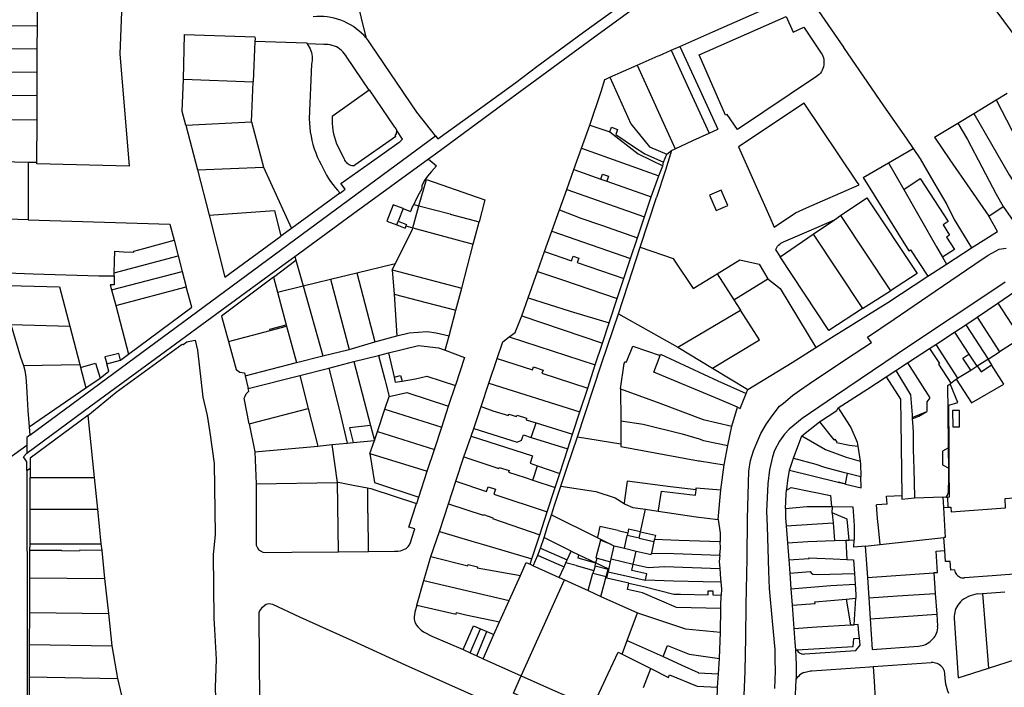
# Model space of a CAD drawing. Header units: inches. Extents: x 210911 to 224988, y 571697 to 586201.
# Tile 111 of 256: x 221712 to 222107, y 575277 to 575545. Entities that reach past the tile are written whole.
import ezdxf

# ---------------------------------------------------------------- set-up
doc = ezdxf.new("R2010")
doc.units = ezdxf.units.IN
doc.header["$MEASUREMENT"] = 0

msp = doc.modelspace()

# ---------------------------------------------------------------- linework, layer by layer
for points in [[(221719.154, 575605.796), (221742.93, 575605.52), (221754.84, 575604.52), (221753.73, 575574.96), (221753.72, 575575.26), (221752.05, 575531.24), (221755.75, 575486.06), (221718.67, 575487.047), (221718.673, 575487.701)], [(222134.21, 575599.13), (222134.179, 575599.097), (222107.151, 575570.699), (222094.545, 575561.182), (222121.848, 575524.215), (222122.011, 575523.995)], [(221875.876, 575489.027), (221878.742, 575491.118), (221909.434, 575513.655), (221942.072, 575537.657), (221971.956, 575559.582), (221997.592, 575578.432), (222012.491, 575586.506), (222013.23, 575586.018), (222013.824, 575585.801), (222015.072, 575585.949), (222016.122, 575586.428), (222017.226, 575587.042), (222017.974, 575587.836), (222018.436, 575588.646), (222018.812, 575589.335), (222019.059, 575590.58), (222028.912, 575596.875)], [(221879.668, 575497.073), (221897.376, 575509.79), (221910.927, 575519.747), (221919.395, 575526.139), (221938.219, 575539.896), (221955.832, 575552.623), (221971.971, 575564.602), (221992.425, 575579.846)], [(221841.441, 575576.235), (221850.768, 575537.874), (221850.708, 575537.812)], [(221718.896, 575542.441), (221718.935, 575551.846)], [(221976.871, 575534.171), (221990.067, 575540.006), (222017.843, 575552.194), (222023.172, 575554.332), (222025.343, 575554.384), (222027.461, 575553.721), (222028.93, 575552.888), (222030.287, 575551.673), (222042.537, 575533.851), (222042.591, 575533.791), (222058.617, 575510.403), (222067.687, 575497.299), (222070.529, 575493.146)], [(221845.751, 575542.138), (221844.554, 575542.88), (221843.317, 575543.554), (221842.044, 575544.156), (221840.739, 575544.686), (221839.406, 575545.141), (221838.049, 575545.519), (221836.673, 575545.821), (221835.282, 575546.044), (221833.881, 575546.188), (221832.474, 575546.252), (221831.065, 575546.237), (221829.66, 575546.142)], [(221984.552, 575530.886), (222019.563, 575546.263), (222022.337, 575539.985), (222026.632, 575541.892)], [(221689.174, 575542.733), (221718.896, 575542.441)], [(221718.859, 575533.274), (221718.896, 575542.441)], [(221850.708, 575537.812), (221850.063, 575538.529), (221849.064, 575539.521), (221848.009, 575540.456), (221846.904, 575541.329), (221845.751, 575542.138)], [(222026.632, 575541.892), (222033.572, 575531.521)], [(221777.523, 575521.062), (221777.988, 575539.014), (221806.194, 575538.052), (221806.29, 575537.256), (221806.25, 575536.32)], [(221806.25, 575536.32), (221805.557, 575519.975)], [(221806.25, 575536.32), (221826.883, 575535.585)], [(221826.883, 575535.585), (221827.19, 575535.226)], [(221827.19, 575535.226), (221827.661, 575534.59), (221828.076, 575533.916), (221828.431, 575533.208), (221828.723, 575532.473), (221828.95, 575531.715), (221829.111, 575530.94), (221829.204, 575530.154), (221829.229, 575529.363), (221829.185, 575528.572), (221829.073, 575527.789), (221828.894, 575527.018)], [(221833.886, 575534.987), (221827.19, 575535.226)], [(221852.704, 575535.236), (221851.886, 575536.383), (221851.005, 575537.482), (221850.708, 575537.812)], [(221878.752, 575498.237), (221871.226, 575507.801), (221852.704, 575535.236)], [(221689.151, 575533.387), (221718.859, 575533.274)], [(221718.82, 575523.808), (221718.859, 575533.274)], [(221839.709, 575533.594), (221838.936, 575533.984), (221838.135, 575534.312), (221837.311, 575534.578), (221836.469, 575534.779), (221835.615, 575534.915), (221834.752, 575534.985), (221833.886, 575534.987)], [(221843.148, 575529.909), (221842.681, 575530.614), (221842.169, 575531.287), (221841.613, 575531.924), (221841.016, 575532.522), (221840.38, 575533.08), (221839.709, 575533.594)], [(221959.718, 575526.656), (221968.076, 575530.371), (221968.622, 575530.525), (221973.391, 575532.633)], [(221973.391, 575532.633), (221976.871, 575534.171)], [(221973.391, 575532.633), (221980.329, 575517.444), (221988.572, 575499.369)], [(221976.871, 575534.171), (221985.482, 575515.355), (221992.036, 575500.95)], [(222033.572, 575531.521), (222033.936, 575530.908), (222034.235, 575530.261), (222034.464, 575529.586), (222034.622, 575528.89), (222034.706, 575528.183), (222034.716, 575527.47), (222034.652, 575526.76), (222034.513, 575526.06), (222034.303, 575525.379), (222034.022, 575524.724), (222033.675, 575524.101), (222033.265, 575523.518), (222032.796, 575522.981), (222032.273, 575522.496), (222031.703, 575522.068)], [(221852.116, 575516.679), (221843.148, 575529.909)], [(221999.951, 575500.777), (221995.825, 575506.872), (221995.239, 575506.614), (221984.552, 575530.886)], [(221688.991, 575523.965), (221718.82, 575523.808)], [(221718.782, 575514.463), (221718.82, 575523.808)], [(221828.894, 575527.018), (221828.053, 575505.125)], [(221948.759, 575521.792), (221959.718, 575526.656)], [(221959.718, 575526.656), (221974.943, 575493.122)], [(221778.551, 575502.631), (221777.038, 575508.124), (221777.523, 575521.062)], [(221777.523, 575521.062), (221805.557, 575519.975)], [(221804.876, 575503.932), (221805.557, 575519.975)], [(221940.744, 575502.574), (221945.203, 575516.121), (221946.762, 575520.925), (221947.068, 575521.055), (221948.759, 575521.792)], [(221948.759, 575521.792), (221957.158, 575503.13), (221964.709, 575493.901), (221971.582, 575490.989)], [(222031.703, 575522.068), (221999.951, 575500.777)], [(221852.116, 575516.679), (221837.217, 575506.067)], [(221862.364, 575501.828), (221852.222, 575516.755), (221852.116, 575516.679)], [(222103.796, 575512.774), (222108.239, 575515.465)], [(221688.842, 575514.716), (221701.516, 575514.618), (221704.428, 575514.581), (221718.782, 575514.463)], [(221718.743, 575504.76), (221718.782, 575514.463)], [(222094.89, 575507.317), (222103.796, 575512.774)], [(222103.796, 575512.774), (222114.343, 575492.581), (222113.778, 575492.276), (222117.764, 575485.389), (222116.857, 575484.828), (222124.534, 575473.275)], [(222047.798, 575480.103), (222026.787, 575511.419), (222000.458, 575493.899)], [(221690.264, 575501.408), (221704.685, 575504.914), (221718.743, 575504.76)], [(221718.673, 575487.701), (221718.743, 575504.76)], [(221778.551, 575502.631), (221804.876, 575503.932)], [(221804.876, 575503.932), (221809.71, 575485.697)], [(221828.053, 575505.125), (221828.116, 575503.383), (221828.254, 575501.646), (221828.466, 575499.916), (221828.752, 575498.197), (221829.111, 575496.491), (221829.543, 575494.803), (221830.048, 575493.135), (221830.623, 575491.489), (221831.268, 575489.87), (221831.983, 575488.281), (221832.764, 575486.723), (221833.612, 575485.2)], [(221837.217, 575506.067), (221837.198, 575504.67), (221837.251, 575503.274), (221837.375, 575501.883), (221837.57, 575500.5), (221837.835, 575499.128), (221838.17, 575497.772), (221838.573, 575496.435), (221839.045, 575495.12)], [(222088.421, 575503.361), (222094.89, 575507.317)], [(222094.89, 575507.317), (222109.062, 575482.693), (222117.955, 575468.979)], [(221690.264, 575501.408), (221693.623, 575488.258), (221715.196, 575487.771)], [(221778.551, 575502.631), (221783.152, 575484.628)], [(221863.149, 575500.392), (221863.046, 575500.796), (221862.878, 575501.176), (221862.648, 575501.524), (221862.364, 575501.828)], [(221862.56, 575498.349), (221862.821, 575498.702), (221863.015, 575499.096), (221863.136, 575499.518), (221863.182, 575499.954), (221863.149, 575500.392)], [(221865.45, 575497.021), (221863.149, 575500.392)], [(221937.399, 575493.384), (221940.744, 575502.574)], [(221940.744, 575502.574), (221948.768, 575499.947)], [(221948.768, 575499.947), (221949.395, 575501.727), (221951.874, 575500.849), (221951.168, 575498.861), (221958.616, 575493.792), (221962.797, 575491.039), (221970.288, 575487.791)], [(221948.768, 575499.947), (221960.071, 575491.006), (221969.974, 575486.253)], [(221988.572, 575499.369), (221992.036, 575500.95)], [(222079.03, 575497.765), (222088.421, 575503.361)], [(222088.421, 575503.361), (222092.377, 575496.846), (222103.828, 575474.9), (222106.64, 575469.946)], [(221715.898, 575378.083), (221825.237, 575458.877), (221878.752, 575498.237)], [(221840.418, 575475.318), (221842.417, 575476.819), (221840.664, 575479.193), (221852.153, 575487.255), (221864.15, 575495.734)], [(221862.56, 575498.349), (221862.811, 575497.993), (221846.367, 575486.472)], [(221864.15, 575495.734), (221864.522, 575496.005), (221864.865, 575496.312), (221865.175, 575496.652), (221865.45, 575497.021)], [(221878.752, 575498.237), (221879.668, 575497.073)], [(221974.943, 575493.122), (221981.998, 575496.375), (221988.572, 575499.369)], [(222079.03, 575497.765), (222085.292, 575488.648), (222093.388, 575476.862), (222100.858, 575465.987)], [(221839.045, 575495.12), (221842.041, 575489.064)], [(221934.306, 575484.74), (221937.399, 575493.384)], [(221937.399, 575493.384), (221953.753, 575487.505), (221968.434, 575482.191)], [(221973.536, 575492.462), (221971.1, 575484.562), (221967.492, 575473.545), (221967.502, 575473.522)], [(221971.582, 575490.989), (221973.536, 575492.462)], [(221973.536, 575492.462), (221974.943, 575493.122)], [(222000.458, 575493.899), (222000.439, 575493.886), (222012.934, 575465.625)], [(222060.629, 575487.523), (222070.529, 575493.146)], [(222070.529, 575493.146), (222073.336, 575489.045), (222078.798, 575479.615), (222084.016, 575470.667), (222086.994, 575464.689), (222090.947, 575458.142), (222093.957, 575453.318)], [(221715.196, 575487.771), (221715.215, 575464.632)], [(221715.196, 575487.771), (221718.673, 575487.701)], [(221822.276, 575449.89), (221845.474, 575466.844), (221875.876, 575489.027)], [(221842.041, 575489.064), (221842.229, 575488.568), (221842.486, 575488.104), (221842.806, 575487.681), (221843.182, 575487.307), (221843.607, 575486.99), (221844.073, 575486.736), (221844.57, 575486.551), (221845.088, 575486.438), (221845.617, 575486.399)], [(221875.876, 575489.027), (221875.975, 575488.942), (221877.368, 575487.762), (221879.132, 575486.276), (221877.176, 575483.935), (221875.579, 575482.08), (221874.215, 575480.182), (221873.264, 575478.212)], [(221969.974, 575486.253), (221970.288, 575487.791)], [(221970.288, 575487.791), (221971.582, 575490.989)], [(221783.152, 575484.628), (221809.71, 575485.697)], [(221783.152, 575484.628), (221787.796, 575466.443)], [(221809.71, 575485.697), (221820.86, 575461.151)], [(221833.612, 575485.2), (221834.271, 575483.844), (221834.987, 575482.518), (221835.76, 575481.224), (221836.588, 575479.965), (221837.469, 575478.742), (221838.403, 575477.559), (221839.386, 575476.417), (221840.418, 575475.318)], [(221845.617, 575486.399), (221846.07, 575486.425)], [(221846.367, 575486.472), (221846.146, 575486.317), (221846.07, 575486.425)], [(221931.477, 575476.77), (221934.306, 575484.74)], [(221934.306, 575484.74), (221945.109, 575480.947)], [(221968.434, 575482.191), (221969.974, 575486.253)], [(222050.422, 575481.624), (222060.629, 575487.523)], [(222060.629, 575487.523), (222066.767, 575476.754)], [(221872.1, 575470.193), (221875.076, 575480.762), (221898.561, 575472.633), (221896.206, 575463.767)], [(221945.109, 575480.947), (221945.825, 575482.883), (221948.246, 575482.05), (221947.558, 575480.088)], [(221945.109, 575480.947), (221947.558, 575480.088)], [(221947.558, 575480.088), (221965.272, 575473.863)], [(221965.272, 575473.863), (221968.434, 575482.191)], [(222034.133, 575472.179), (222048.798, 575478.614), (222047.798, 575480.103)], [(222050.422, 575481.624), (222068.766, 575452.128), (222069.428, 575452.523), (222076.377, 575441.925)], [(222066.767, 575476.754), (222073.363, 575481.109), (222084.528, 575463.84), (222082.514, 575462.534), (222085.171, 575458.44), (222083.867, 575457.594), (222087.076, 575452.648), (222082.29, 575449.528)], [(221873.264, 575478.212), (221873.195, 575476.987), (221872.155, 575475.095), (221871.034, 575472.864), (221869.985, 575470.735)], [(221928.461, 575468.543), (221931.477, 575476.77)], [(221931.477, 575476.77), (221962.604, 575465.822)], [(221993.43, 575476.419), (221988.788, 575474.447), (221991.422, 575468.286), (221996.057, 575470.295), (221995.663, 575471.213), (221993.824, 575475.5), (221993.43, 575476.419)], [(222066.767, 575476.754), (222079.92, 575453.703), (222082.29, 575449.528)], [(221840.304, 575475.236), (221820.86, 575461.151)], [(221840.418, 575475.318), (221840.304, 575475.236)], [(221960.923, 575453.544), (221967.502, 575473.522)], [(221962.604, 575465.822), (221965.272, 575473.863)], [(222027.759, 575469.382), (222034.133, 575472.179)], [(222041.332, 575466.275), (222051.855, 575473.436), (222072.126, 575443.021), (222061.431, 575436.096)], [(221787.796, 575466.443), (221814.114, 575468.32), (221816.578, 575458.013)], [(221865.697, 575469.118), (221861.759, 575470.603), (221859.244, 575463.977), (221863.168, 575462.508)], [(221865.697, 575469.118), (221863.751, 575463.988)], [(221865.697, 575469.118), (221868.737, 575467.972)], [(221869.985, 575470.735), (221869.937, 575470.638), (221869.412, 575469.599), (221868.737, 575467.972)], [(221869.612, 575461.372), (221872.1, 575470.193)], [(221869.985, 575470.735), (221872.1, 575470.193)], [(221872.1, 575470.193), (221884.626, 575466.981), (221884.582, 575466.819), (221896.206, 575463.767)], [(221925.422, 575460.035), (221928.461, 575468.543)], [(221928.461, 575468.543), (221937.064, 575465.25), (221945.364, 575462.392), (221959.792, 575457.371)], [(222012.934, 575465.625), (222014.698, 575461.636), (222023.3, 575467.426), (222027.759, 575469.382)], [(222100.858, 575465.987), (222106.64, 575469.946)], [(222106.64, 575469.946), (222110.703, 575464.2), (222117.955, 575468.979)], [(221715.215, 575464.632), (221702.722, 575465.024), (221693.264, 575461.155), (221699.069, 575445.981)], [(221715.215, 575464.632), (221772.051, 575462.825), (221773.743, 575456.425)], [(221787.796, 575466.443), (221794.115, 575441.573), (221816.578, 575458.013)], [(221863.187, 575462.501), (221863.751, 575463.988)], [(221863.751, 575463.988), (221867.045, 575462.742)], [(221959.792, 575457.371), (221962.604, 575465.822)], [(222018.508, 575455.73), (222027.873, 575459.799), (222038.876, 575464.613)], [(222030.332, 575458.831), (222038.876, 575464.613)], [(222038.876, 575464.613), (222041.332, 575466.275)], [(222041.332, 575466.275), (222061.431, 575436.096)], [(222093.957, 575453.318), (222104.429, 575459.918), (222100.858, 575465.987)], [(221820.86, 575461.151), (221816.578, 575458.013)], [(221862.681, 575447.087), (221869.472, 575460.872), (221869.612, 575461.372)], [(221863.168, 575462.508), (221863.187, 575462.501)], [(221863.187, 575462.501), (221866.519, 575461.253)], [(221866.827, 575462.126), (221866.519, 575461.253)], [(221867.045, 575462.742), (221866.827, 575462.126)], [(221866.827, 575462.126), (221869.612, 575461.372)], [(221869.612, 575461.372), (221893.887, 575454.794)], [(221893.887, 575454.794), (221896.206, 575463.767)], [(221922.539, 575451.791), (221925.422, 575460.035)], [(221925.422, 575460.035), (221957.043, 575449.109)], [(221749.766, 575443.229), (221749.809, 575447.905), (221750.017, 575451.969), (221753.403, 575451.724), (221757.603, 575451.528), (221757.615, 575451.958), (221761.628, 575453.026), (221773.743, 575456.425)], [(221773.743, 575456.425), (221775.417, 575450.094)], [(221957.043, 575449.109), (221959.792, 575457.371)], [(222017.083, 575449.716), (222030.332, 575458.831)], [(222030.332, 575458.831), (222050.198, 575428.935)], [(221889.261, 575437.157), (221893.887, 575454.794)], [(221952.191, 575426.886), (221956.087, 575438.677), (221960.923, 575453.544)], [(221960.923, 575453.544), (221974.187, 575448.979), (221974.588, 575448.438), (221982.221, 575436.985), (221991.823, 575442.89)], [(222002.719, 575273.61), (222003.091, 575283.325), (222003.328, 575296.908), (222003.421, 575309.941), (222003.842, 575328.389), (222004.044, 575344.603), (222004.502, 575363.597), (222005.223, 575367.935), (222006.442, 575371.876), (222007.695, 575374.972), (222009.375, 575378.789), (222011.688, 575382.671), (222013.928, 575385.901), (222016.909, 575389.774), (222018.501, 575390.974), (222022.061, 575394.082), (222024.832, 575396.049), (222028.782, 575398.702), (222043.322, 575408.432), (222053.771, 575415.339), (222052.231, 575417.509), (222062.842, 575424.656), (222079.423, 575435.911), (222095.321, 575446.776), (222100.631, 575450.421), (222105.019, 575452.8), (222107.914, 575453.255)], [(222015.318, 575452.377), (222015.519, 575452.943), (222015.786, 575453.482), (222016.116, 575453.984), (222016.503, 575454.443), (222016.943, 575454.853), (222017.428, 575455.207), (222017.952, 575455.501), (222018.508, 575455.73)], [(222015.318, 575452.377), (222017.083, 575449.716)], [(222083.852, 575446.775), (222093.957, 575453.318)], [(221714.607, 575370.918), (221740.295, 575389.887), (221768.331, 575410.369), (221793.013, 575428.388), (221817.417, 575446.34), (221822.276, 575449.89)], [(221749.766, 575443.229), (221775.417, 575450.094)], [(221775.417, 575450.094), (221777.06, 575443.88)], [(221813.691, 575441.576), (221822.711, 575448.324)], [(221822.276, 575449.89), (221822.711, 575448.324)], [(221822.711, 575448.324), (221825.577, 575438.006)], [(221919.694, 575443.852), (221922.539, 575451.791)], [(221922.539, 575451.791), (221933.403, 575448.119), (221934.03, 575449.954), (221936.265, 575449.193), (221935.618, 575447.405), (221954.355, 575441.041)], [(221954.355, 575441.041), (221957.043, 575449.109)], [(221991.823, 575442.89), (222000.96, 575448.513), (222008.717, 575446.777), (222012.222, 575440.916)], [(222050.198, 575428.935), (222036.673, 575420.151), (222017.083, 575449.716)], [(222082.29, 575449.528), (222083.852, 575446.775)], [(221699.069, 575445.981), (221703.164, 575443.427), (221717.215, 575442.875), (221743.614, 575442.116), (221749.755, 575442.037)], [(221847.134, 575443.285), (221861.462, 575446.789)], [(221861.381, 575444.441), (221862.681, 575447.087)], [(221861.381, 575444.441), (221862.127, 575434.703)], [(221861.381, 575444.441), (221889.261, 575437.157)], [(221861.462, 575446.789), (221862.681, 575447.087)], [(222076.377, 575441.925), (222083.852, 575446.775)], [(221749.755, 575442.037), (221749.723, 575438.482), (221748.086, 575438.529), (221748.619, 575436.524)], [(221748.619, 575436.524), (221777.06, 575443.88)], [(221749.755, 575442.037), (221749.766, 575443.229)], [(221777.06, 575443.88), (221778.692, 575437.711)], [(221813.691, 575441.576), (221792.87, 575425.926), (221795.675, 575415.694)], [(221813.691, 575441.576), (221815.298, 575435.492)], [(221825.577, 575438.006), (221836.546, 575440.693)], [(221836.546, 575440.693), (221847.134, 575443.285)], [(221836.546, 575440.693), (221844.058, 575412.566)], [(221847.134, 575443.285), (221854.411, 575415.624)], [(221915.884, 575433.192), (221919.694, 575443.852)], [(221919.694, 575443.852), (221929.291, 575440.595), (221951.67, 575432.978)], [(221951.67, 575432.978), (221954.355, 575441.041)], [(221991.823, 575442.89), (221998.53, 575432.427)], [(221998.53, 575432.427), (222012.222, 575440.916)], [(222012.222, 575440.916), (222017.102, 575436.973), (222031.508, 575413.368)], [(222031.508, 575413.368), (222037.696, 575417.34), (222060.359, 575431.375), (222076.377, 575441.925)], [(222104.479, 575431.057), (222122.844, 575443.67)], [(221702.129, 575438.348), (221727.813, 575437.647), (221731.898, 575421.866)], [(221748.619, 575436.524), (221750.325, 575430.106)], [(221750.325, 575430.106), (221778.692, 575437.711)], [(221755.512, 575410.583), (221780.861, 575429.506), (221778.692, 575437.711)], [(221815.298, 575435.492), (221825.577, 575438.006)], [(221825.577, 575438.006), (221833.485, 575409.939)], [(221886.925, 575428.25), (221889.261, 575437.157)], [(222107.414, 575439.544), (222102.545, 575436.231), (222069.098, 575413.991), (222059.097, 575407.302), (222039.282, 575393.953), (222029.237, 575387.111), (222025.893, 575384.732), (222020.778, 575380.455), (222018.797, 575378.523), (222016.855, 575375.72), (222014.873, 575371.903), (222014.05, 575369.47), (222012.786, 575364.219), (222012.154, 575358.579), (222011.701, 575347.6), (222011.907, 575341.412), (222012.434, 575323.445), (222012.755, 575316.587), (222013.861, 575303.429), (222014.976, 575292.024), (222014.973, 575287.968), (222015.124, 575283.372), (222014.836, 575276.331)], [(221815.298, 575435.492), (221818.835, 575422.356)], [(221862.127, 575434.703), (221863.202, 575417.963)], [(221862.127, 575434.703), (221875.027, 575431.311), (221886.925, 575428.25)], [(221913.433, 575425.99), (221915.884, 575433.192)], [(221915.884, 575433.192), (221932.745, 575427.878), (221948.442, 575423.268)], [(221948.442, 575423.268), (221951.67, 575432.978)], [(221998.53, 575432.427), (222001.171, 575428.311)], [(222050.198, 575428.935), (222061.431, 575436.096)], [(221750.325, 575430.106), (221755.512, 575410.583)], [(222096.188, 575425.432), (222104.479, 575431.057)], [(222104.479, 575431.057), (222113.789, 575416.858), (222109.652, 575414.383), (222105.207, 575411.569)], [(221884.274, 575418.009), (221886.925, 575428.25)], [(221908.365, 575417.553), (221910.72, 575419.307), (221910.986, 575419.984), (221913.433, 575425.99)], [(221913.433, 575425.99), (221945.769, 575415.102)], [(221935.714, 575377.491), (221938.671, 575386.451), (221945.586, 575407.149), (221952.191, 575426.886)], [(221952.191, 575426.886), (221976.051, 575413.391)], [(221976.051, 575413.391), (222001.171, 575428.311)], [(221990.013, 575404.996), (222008.839, 575416.334), (222001.171, 575428.311)], [(222091.643, 575422.39), (222096.188, 575425.432)], [(222096.188, 575425.432), (222105.207, 575411.569)], [(221708.226, 575422.537), (221712.061, 575409.386), (221713.334, 575406.112)], [(221708.226, 575422.537), (221731.898, 575421.866)], [(221731.898, 575421.866), (221735.885, 575406.467)], [(221812.326, 575420.148), (221812.204, 575420.612), (221818.835, 575422.356)], [(221812.326, 575420.148), (221818.952, 575421.92)], [(221818.835, 575422.356), (221818.952, 575421.92)], [(221818.952, 575421.92), (221822.882, 575407.308)], [(221945.769, 575415.102), (221948.442, 575423.268)], [(222087.075, 575419.433), (222091.643, 575422.39)], [(222091.643, 575422.39), (222100.591, 575408.657)], [(221795.675, 575415.694), (221812.326, 575420.148)], [(221854.411, 575415.624), (221863.202, 575417.963)], [(221863.202, 575417.963), (221868.213, 575419.251), (221875.373, 575419.739), (221878.957, 575419.194), (221884.274, 575418.009)], [(221882.585, 575412.23), (221884.274, 575418.009)], [(221903.552, 575408.876), (221905.833, 575415.633), (221908.365, 575417.553)], [(221908.365, 575417.553), (221942.894, 575406.315)], [(222079.592, 575414.531), (222087.075, 575419.433)], [(222087.075, 575419.433), (222092.846, 575410.667)], [(221739.173, 575385.988), (221750.516, 575395.363), (221759.326, 575401.76), (221776.98, 575414.685), (221777.427, 575414.546), (221778.887, 575415.594), (221782.206, 575416.314), (221783.197, 575412.216), (221785.361, 575393.336), (221787.094, 575386.011), (221788.141, 575379.233), (221789.872, 575366.74), (221790.29, 575338.184), (221789.497, 575330.045), (221789.743, 575304.583), (221790.068, 575300.084), (221790.696, 575288.007), (221790.309, 575276.979), (221790.485, 575268.011)], [(221795.675, 575415.694), (221798.669, 575404.475), (221800.109, 575403.43), (221802.001, 575403.131), (221802.29, 575401.898)], [(221844.058, 575412.566), (221854.411, 575415.624)], [(221859.81, 575411.1), (221871.933, 575414.103), (221879.998, 575413.231), (221882.585, 575412.23)], [(221942.894, 575406.315), (221945.769, 575415.102)], [(221953.01, 575396.646), (221954.484, 575406.831), (221954.873, 575407.558), (221955.449, 575407.595), (221958.015, 575413.849), (221958.025, 575413.827), (221968.879, 575410.046)], [(221976.051, 575413.391), (221990.013, 575404.996)], [(222004.202, 575396.491), (222021.926, 575407.247), (222031.508, 575413.368)], [(222068.222, 575407.096), (222077.094, 575412.895)], [(222077.094, 575412.895), (222079.592, 575414.531)], [(222077.094, 575412.895), (222081.032, 575406.829), (222080.746, 575406.65), (222085.685, 575398.979)], [(222079.592, 575414.531), (222088.312, 575400.938)], [(221752.274, 575408.165), (221751.644, 575410.921), (221748.431, 575410.082), (221745.963, 575409.594), (221746.755, 575406.697)], [(221752.274, 575408.165), (221755.512, 575410.583)], [(221822.882, 575407.308), (221833.485, 575409.939)], [(221833.485, 575409.939), (221844.058, 575412.566)], [(221846.012, 575407.663), (221855.813, 575410.104)], [(221855.813, 575410.104), (221859.81, 575411.1)], [(221855.813, 575410.104), (221858.361, 575400.49)], [(221859.81, 575411.1), (221862.128, 575401.433)], [(221882.585, 575412.23), (221890.434, 575409.227), (221886.782, 575398.173)], [(221900.192, 575398.986), (221903.552, 575408.876)], [(221903.552, 575408.876), (221917.668, 575404.283), (221918.138, 575405.546), (221921.941, 575404.242), (221921.474, 575403.037), (221939.857, 575397.043)], [(222000.032, 575389.322), (221992.798, 575392.484), (221966.393, 575403.443), (221968.879, 575410.046)], [(221968.879, 575410.046), (221968.958, 575410.254), (221969.123, 575410.613), (221992.163, 575399.986), (222003.533, 575394.85)], [(222093.614, 575404.269), (222090.489, 575409.051), (222092.846, 575410.667)], [(222092.846, 575410.667), (222096.051, 575405.8)], [(222100.49, 575408.593), (222100.591, 575408.657)], [(222100.591, 575408.657), (222105.207, 575411.569)], [(221713.334, 575406.112), (221735.885, 575406.467)], [(221713.334, 575406.112), (221713.842, 575404.084), (221714.196, 575401.362), (221714.491, 575397.803), (221714.784, 575392.771), (221715.009, 575387.948), (221715.603, 575381.449)], [(221735.885, 575406.467), (221736.183, 575405.316)], [(221736.183, 575405.316), (221742.251, 575407.003), (221744.074, 575401.046)], [(221736.183, 575405.316), (221738.332, 575397.094)], [(221744.074, 575401.046), (221747.6, 575403.809), (221746.755, 575406.697)], [(221746.755, 575406.697), (221752.274, 575408.165)], [(221802.29, 575401.898), (221822.882, 575407.308)], [(221824.241, 575402.083), (221835.926, 575405.072)], [(221835.926, 575405.072), (221846.012, 575407.663)], [(221835.926, 575405.072), (221840.144, 575387.962), (221843.295, 575374.927)], [(221846.012, 575407.663), (221852.607, 575381.974)], [(221939.857, 575397.043), (221942.894, 575406.315)], [(221990.013, 575404.996), (222004.202, 575396.491)], [(222063.575, 575404.014), (222068.222, 575407.096)], [(222068.222, 575407.096), (222077.164, 575393.069), (222076.046, 575391.481), (222076.075, 575387.548)], [(222087.85, 575400.648), (222093.881, 575391.03), (222106.887, 575398.544), (222101.918, 575406.349)], [(222093.614, 575404.269), (222096.051, 575405.8)], [(222096.051, 575405.8), (222096.232, 575405.913)], [(222096.232, 575405.913), (222100.49, 575408.593)], [(222096.232, 575405.913), (222097.777, 575403.584), (222101.918, 575406.349)], [(222100.49, 575408.593), (222101.918, 575406.349)], [(221738.332, 575397.094), (221744.074, 575401.046)], [(221802.29, 575401.898), (221803.484, 575396.8)], [(221803.484, 575396.8), (221824.241, 575402.083)], [(221824.241, 575402.083), (221827.676, 575388.798)], [(221862.128, 575401.433), (221864.739, 575402.087), (221865.298, 575399.852)], [(221862.128, 575401.433), (221862.606, 575399.44), (221865.298, 575399.852)], [(221870.725, 575400.684), (221875.245, 575401.759), (221886.756, 575398.095)], [(222040.421, 575389.023), (222051.86, 575396.4), (222059.686, 575401.527)], [(222059.686, 575401.527), (222063.575, 575404.014)], [(222059.686, 575401.527), (222065.461, 575392.556), (222065.623, 575383.472), (222065.969, 575353.816)], [(222063.575, 575404.014), (222069.477, 575394.34), (222070.066, 575386.271), (222070.1, 575386.258), (222070.155, 575385.248)], [(222087.85, 575400.648), (222088.312, 575400.938)], [(222088.312, 575400.938), (222093.614, 575404.269)], [(221715.603, 575381.449), (221738.332, 575397.094)], [(221803.985, 575382.666), (221801.865, 575392.933), (221802.258, 575393.821), (221802.752, 575394.669), (221803.73, 575395.75), (221803.484, 575396.8)], [(221858.361, 575400.49), (221858.794, 575398.856)], [(221858.794, 575398.856), (221860.169, 575393.671)], [(221865.298, 575399.852), (221870.725, 575400.684)], [(221883.995, 575389.706), (221886.756, 575398.095)], [(221886.756, 575398.095), (221886.782, 575398.173)], [(221897.126, 575389.568), (221900.192, 575398.986)], [(221900.192, 575398.986), (221936.707, 575387.422)], [(221936.707, 575387.422), (221939.857, 575397.043)], [(222084.72, 575373.084), (222084.715, 575373.523), (222084.546, 575387.898), (222084.459, 575397.984), (222085.366, 575398.721)], [(222084.987, 575373.237), (222084.87, 575390.131), (222088.51, 575391.241), (222085.366, 575398.721)], [(222085.366, 575398.721), (222085.685, 575398.979)], [(222085.685, 575398.979), (222087.371, 575400.347), (222087.85, 575400.648)], [(221858.368, 575388.569), (221860.169, 575393.671)], [(221860.169, 575393.671), (221867.287, 575395.175), (221883.995, 575389.706)], [(221953.01, 575396.646), (221953.122, 575383.795)], [(221953.01, 575396.646), (221968.781, 575391.016), (221986.27, 575384.426), (221997.723, 575381.756)], [(222000.032, 575389.322), (222001.096, 575388.858), (222003.533, 575394.85)], [(222003.533, 575394.85), (222004.202, 575396.491)], [(221881.249, 575381.346), (221883.995, 575389.706)], [(221894.124, 575380.763), (221897.126, 575389.568)], [(221897.126, 575389.568), (221901.717, 575387.897), (221908.027, 575386.064), (221908.168, 575386.511), (221911.303, 575385.554), (221911.462, 575386.091), (221915.329, 575384.939), (221915.106, 575384.291), (221919.1, 575383.046)], [(221997.723, 575381.756), (222000.032, 575389.322)], [(222032.886, 575383.515), (222039.865, 575388.042), (222040.421, 575389.023)], [(222040.421, 575389.023), (222044.989, 575382.03), (222045.539, 575381.13), (222048.004, 575375.227), (222048.249, 575373.753)], [(221739.173, 575385.988), (221715.932, 575368.915), (221715.994, 575364.865)], [(221739.173, 575385.988), (221741.624, 575361.14)], [(221803.985, 575382.666), (221827.676, 575388.798)], [(221827.676, 575388.798), (221831.434, 575373.749)], [(221855.384, 575379.606), (221858.368, 575388.569)], [(221858.368, 575388.569), (221881.249, 575381.346)], [(221933.773, 575378.463), (221936.707, 575387.422)], [(222070.155, 575385.248), (222076.075, 575387.548)], [(222070.155, 575385.248), (222070.186, 575384.661)], [(222070.186, 575384.661), (222072.867, 575385.701), (222076.075, 575387.548)], [(222089.106, 575381.485), (222089.092, 575388.004), (222086.381, 575387.99), (222086.396, 575381.472), (222089.106, 575381.485)], [(221715.603, 575381.449), (221715.898, 575378.083)], [(221803.985, 575382.666), (221806.185, 575371.366)], [(221852.607, 575381.974), (221844.167, 575381.047), (221845.692, 575375.167)], [(221852.607, 575381.974), (221854.187, 575376.021)], [(221878.298, 575372.365), (221881.249, 575381.346)], [(221917.159, 575377.211), (221919.1, 575383.046)], [(221919.1, 575383.046), (221933.773, 575378.463)], [(221953.122, 575383.795), (221953.198, 575374.662)], [(221953.122, 575383.795), (221962.08, 575382.536), (221977.787, 575378.678), (221984.582, 575376.572), (221986.319, 575376.004), (221996.086, 575373.943)], [(221996.086, 575373.943), (221997.723, 575381.756)], [(222025.873, 575377.893), (222032.886, 575383.515)], [(222032.886, 575383.515), (222038.683, 575376.183), (222039.056, 575376.444), (222039.877, 575375.337), (222039.688, 575375.188), (222045.002, 575374.13), (222048.249, 575373.753)], [(222070.186, 575384.661), (222070.348, 575381.65), (222070.464, 575379.038), (222070.578, 575372.46), (222070.835, 575364.387), (222070.953, 575359.194), (222071.097, 575352.906)], [(221715.898, 575378.083), (221714.597, 575377.167), (221714.601, 575374.124)], [(221854.187, 575376.021), (221855.384, 575379.606)], [(221855.384, 575379.606), (221878.298, 575372.365)], [(221890.165, 575369.348), (221893.023, 575377.756)], [(221893.023, 575377.756), (221894.124, 575380.763)], [(221893.023, 575377.756), (221917.673, 575369.741), (221916.685, 575366.798), (221919.739, 575365.807)], [(221894.124, 575380.763), (221911.493, 575375.263), (221913.316, 575376.126), (221914.034, 575378.23), (221917.159, 575377.211)], [(221917.159, 575377.211), (221931.842, 575372.558)], [(221929.048, 575357.648), (221931.418, 575364.873), (221935.714, 575377.491)], [(221931.842, 575372.558), (221933.773, 575378.463)], [(221935.714, 575377.491), (221953.198, 575374.662)], [(222022.486, 575368.859), (222025.873, 575377.893)], [(222025.873, 575377.893), (222035.324, 575372.407), (222043.598, 575369.283), (222049.257, 575367.666)], [(221703.438, 575365.997), (221714.601, 575374.124)], [(221714.601, 575374.124), (221714.607, 575370.918)], [(221806.185, 575371.366), (221831.434, 575373.749)], [(221831.434, 575373.749), (221837.052, 575374.306)], [(221837.052, 575374.306), (221843.295, 575374.927)], [(221837.052, 575374.306), (221839.217, 575359.164)], [(221843.295, 575374.927), (221845.692, 575375.167)], [(221845.692, 575375.167), (221854.187, 575376.021)], [(221852.372, 575370.708), (221854.187, 575376.021)], [(221953.198, 575374.662), (221953.207, 575373.565), (221984.388, 575367.795), (221984.718, 575367.744)], [(221994.664, 575366.244), (221996.086, 575373.943)], [(222048.249, 575373.753), (222049.257, 575367.666)], [(222084.72, 575373.084), (222082.304, 575371.706)], [(222084.987, 575373.237), (222084.72, 575373.084)], [(222084.805, 575364.837), (222084.72, 575373.084)], [(222085.046, 575364.7), (222084.987, 575373.237)], [(221714.629, 575363.896), (221714.622, 575367.428), (221713.291, 575369.437), (221714.607, 575370.918)], [(221806.185, 575371.366), (221806.674, 575358.582)], [(221852.372, 575370.708), (221854.2, 575359.041), (221872.03, 575353.264)], [(221852.372, 575370.708), (221875.44, 575363.663)], [(221875.44, 575363.663), (221878.298, 575372.365)], [(221886.903, 575359.584), (221890.165, 575369.348)], [(221890.165, 575369.348), (221904.231, 575364.733), (221904.359, 575365.148), (221908.257, 575363.874), (221908.048, 575363.258), (221914.711, 575361.083), (221917.823, 575360.051)], [(221928.64, 575362.778), (221931.842, 575372.558)], [(222082.304, 575371.706), (222082.345, 575366.226)], [(221917.823, 575360.051), (221919.739, 575365.807)], [(221919.739, 575365.807), (221928.64, 575362.778)], [(221984.718, 575367.744), (221994.664, 575366.244)], [(221993.241, 575356.099), (221994.664, 575366.244)], [(222020.915, 575364.019), (222022.486, 575368.859)], [(222022.486, 575368.859), (222031.49, 575366.488), (222034.895, 575365.208), (222042.437, 575363.303)], [(222049.257, 575367.666), (222049.432, 575366.608), (222049.525, 575361.513)], [(222082.345, 575366.226), (222084.805, 575364.837)], [(221714.629, 575363.896), (221715.994, 575364.865)], [(221714.629, 575363.896), (221714.885, 575234.191), (221715.594, 575233.798)], [(221715.994, 575364.865), (221716.05, 575361.131)], [(221872.03, 575353.264), (221875.44, 575363.663)], [(221926.763, 575357.054), (221928.64, 575362.778)], [(222019.695, 575355.962), (222019.737, 575356.44), (222020.167, 575359.885), (222020.915, 575364.019)], [(222020.915, 575364.019), (222030.126, 575361.801), (222040.4, 575359.238)], [(222042.437, 575363.303), (222044.2, 575362.858)], [(222043.305, 575358.513), (222043.382, 575358.494), (222049.607, 575356.941), (222049.525, 575361.513)], [(222043.308, 575358.53), (222044.16, 575362.663), (222044.2, 575362.858)], [(222044.2, 575362.858), (222049.525, 575361.513)], [(222083.824, 575353.239), (222084.324, 575353.953), (222084.599, 575354.874), (222084.653, 575355.396), (222084.788, 575360.804), (222084.808, 575364.526), (222084.805, 575364.837)], [(222084.411, 575353.275), (222085.125, 575353.319), (222085.046, 575364.7)], [(222084.805, 575364.837), (222085.046, 575364.7)], [(221715.993, 575348.375), (221716.05, 575361.131)], [(221716.05, 575361.131), (221741.624, 575361.14)], [(221741.624, 575361.14), (221742.972, 575348.337)], [(221806.674, 575358.582), (221839.217, 575359.164)], [(221806.674, 575358.582), (221806.69, 575345.557), (221806.728, 575333.881), (221807.166, 575333.067), (221807.706, 575332.213), (221808.446, 575331.663), (221809.453, 575331.145), (221810.473, 575331.042), (221821.088, 575331.11), (221839.763, 575331.302)], [(221839.217, 575359.164), (221839.413, 575359.167)], [(221839.413, 575359.167), (221839.617, 575359.171), (221845.626, 575358.076), (221851.376, 575357.008)], [(221839.763, 575331.302), (221839.413, 575359.167)], [(221883.958, 575350.497), (221886.903, 575359.584)], [(221886.903, 575359.584), (221899.227, 575355.463), (221899.872, 575357.38), (221902.836, 575356.361), (221902.163, 575354.448), (221923.587, 575347.288)], [(221917.823, 575360.051), (221926.763, 575357.054)], [(221925.263, 575346.082), (221926.673, 575350.396), (221929.048, 575357.648)], [(221929.048, 575357.648), (221943.091, 575355.499), (221950.891, 575352.965), (221954.44, 575350.655)], [(221983.336, 575356.105), (221973.086, 575357.4), (221955.678, 575359.659), (221954.62, 575351.965), (221954.44, 575350.655)], [(222040.434, 575359.372), (222040.4, 575359.238)], [(222040.4, 575359.238), (222043.305, 575358.513)], [(222040.434, 575359.372), (222043.308, 575358.53)], [(221851.376, 575357.008), (221852.787, 575356.746), (221871.064, 575350.722)], [(221851.376, 575357.008), (221851.491, 575346.749)], [(221923.587, 575347.288), (221926.763, 575357.054)], [(221968.242, 575347.925), (221969.425, 575355.558), (221983.124, 575354.04), (221983.336, 575356.105)], [(221983.336, 575356.105), (221983.426, 575356.98), (221993.241, 575356.099)], [(221992.188, 575344.187), (221993.241, 575356.099)], [(222019.2, 575348.678), (222019.561, 575354.43), (222019.695, 575355.962)], [(222019.695, 575355.962), (222021.565, 575357.126)], [(222021.565, 575357.126), (222037.271, 575353.832)], [(222037.271, 575353.832), (222037.724, 575349.406)], [(222059.868, 575353.652), (222065.969, 575353.816)], [(222060.052, 575350.331), (222059.868, 575353.652)], [(222065.969, 575353.816), (222065.985, 575352.454), (222071.097, 575352.906)], [(222071.097, 575352.906), (222082.413, 575353.354)], [(222082.413, 575353.354), (222082.678, 575349.008)], [(222082.413, 575353.354), (222083.824, 575353.239)], [(222084.599, 575349.158), (222085.64, 575349.24), (222085.83, 575347.29), (222107.61, 575348.95), (222107.43, 575352.64), (222125.37, 575354.06), (222131.33, 575354.54), (222131.753, 575353.838), (222132.953, 575338.901), (222135.872, 575334.671), (222123.41, 575326.02)], [(221851.84, 575331.427), (221862.253, 575331.535), (221863.619, 575331.569), (221864.717, 575331.65), (221866.055, 575332.131), (221866.964, 575332.649), (221867.788, 575333.428), (221868.31, 575334.133), (221868.71, 575335.058), (221869.236, 575336.705), (221870.477, 575340.519), (221868.018, 575341.216), (221871.064, 575350.722)], [(221871.064, 575350.722), (221871.18, 575350.696), (221872.03, 575353.264)], [(221880.276, 575339.423), (221883.958, 575350.497)], [(221883.958, 575350.497), (221897.886, 575345.919), (221898.007, 575346.22), (221901.707, 575344.929), (221901.632, 575344.647), (221920.598, 575338.09)], [(221954.44, 575350.655), (221954.892, 575350.361), (221957.987, 575349.106)], [(222019.2, 575348.678), (222027.831, 575349.473), (222031.71, 575349.501), (222037.724, 575349.406)], [(222037.724, 575349.406), (222038.108, 575349.4)], [(222037.986, 575346.881), (222038.108, 575349.4)], [(222038.108, 575349.4), (222046.341, 575349.271), (222046.814, 575341.889), (222046.78, 575336.077)], [(222060.052, 575350.331), (222055.741, 575350.092)], [(222057.223, 575334.175), (222056.597, 575340.997), (222056.263, 575344.66), (222055.741, 575350.092)], [(222083.824, 575353.239), (222084.411, 575353.275)], [(222084.599, 575349.158), (222084.411, 575353.275)], [(221715.934, 575334.514), (221715.993, 575348.375)], [(221715.993, 575348.375), (221742.972, 575348.337)], [(221742.972, 575348.337), (221744.425, 575334.521)], [(221851.491, 575346.749), (221851.683, 575346.751)], [(221851.84, 575331.427), (221851.683, 575346.751)], [(221920.598, 575338.09), (221923.587, 575347.288)], [(221922.313, 575336.993), (221923.734, 575341.39), (221925.263, 575346.082)], [(221925.263, 575346.082), (221943.336, 575337.186)], [(221957.987, 575349.106), (221963.095, 575348.336)], [(221961.041, 575339.235), (221963.095, 575348.336)], [(221963.095, 575348.336), (221968.187, 575347.568)], [(221968.187, 575347.568), (221968.242, 575347.925)], [(221968.187, 575347.568), (221983.395, 575345.278), (221992.188, 575344.187)], [(222019.2, 575348.678), (222019.224, 575344.998), (222019.491, 575341.753)], [(222037.986, 575346.881), (222038.15, 575345.24)], [(222044.855, 575336.006), (222044.039, 575344.384), (222037.986, 575346.881)], [(222082.678, 575349.008), (222084.599, 575349.158)], [(222082.678, 575349.008), (222083.407, 575337.05), (222082.808, 575336.986)], [(221944.667, 575341.438), (221943.748, 575337.182)], [(221952.035, 575339.79), (221944.667, 575341.438)], [(221992.188, 575344.187), (221993.077, 575338.803), (221993.095, 575335.365)], [(222019.491, 575341.753), (222038.353, 575342.937)], [(222019.491, 575341.753), (222020.056, 575334.902)], [(222038.15, 575345.24), (222038.34, 575343.089)], [(222038.34, 575343.089), (222038.353, 575342.937)], [(222038.353, 575342.937), (222038.984, 575335.793)], [(221876.83, 575329.334), (221880.276, 575339.423)], [(221880.276, 575339.423), (221894.23, 575335.274), (221897.987, 575334.22), (221917.477, 575328.451)], [(221917.477, 575328.451), (221920.598, 575338.09)], [(221952.035, 575339.79), (221955.975, 575338.909)], [(221954.581, 575332.702), (221955.716, 575337.755)], [(221955.975, 575338.909), (221955.716, 575337.755)], [(221960.468, 575336.688), (221955.716, 575337.755)], [(221956.288, 575340.299), (221955.975, 575338.909)], [(221961.041, 575339.235), (221956.288, 575340.299)], [(221960.468, 575336.688), (221961.041, 575339.235)], [(221961.041, 575339.235), (221967.02, 575337.897), (221966.663, 575336.309)], [(221715.923, 575331.903), (221715.934, 575334.514)], [(221715.934, 575334.514), (221744.425, 575334.521)], [(221744.425, 575334.521), (221744.711, 575331.809)], [(221920.936, 575332.716), (221922.313, 575336.993)], [(221922.313, 575336.993), (221932.746, 575331.768), (221933.169, 575331.556)], [(221949.268, 575334.266), (221944.993, 575335.958), (221943.137, 575328.89), (221943.621, 575328.759)], [(221943.336, 575337.186), (221943.709, 575337.002)], [(221943.709, 575337.002), (221943.748, 575337.182)], [(221943.709, 575337.002), (221949.268, 575334.266)], [(221949.259, 575328.411), (221950.452, 575333.683)], [(221949.268, 575334.266), (221950.375, 575333.721)], [(221950.375, 575333.721), (221950.452, 575333.683)], [(221950.452, 575333.683), (221954.581, 575332.702)], [(221960.468, 575336.688), (221965.22, 575335.624), (221966.447, 575335.349)], [(221966.447, 575335.349), (221965.873, 575332.793), (221965.421, 575330.782)], [(221966.663, 575336.309), (221966.447, 575335.349)], [(221966.663, 575336.309), (221976.42, 575335.932), (221993.095, 575335.365)], [(221992.871, 575329.956), (221993.111, 575332.685), (221993.095, 575335.365)], [(222020.056, 575334.902), (222028.249, 575335.382), (222038.984, 575335.793)], [(222020.056, 575334.902), (222020.569, 575328.042)], [(222038.984, 575335.793), (222043.45, 575335.964)], [(222043.45, 575335.964), (222044.855, 575336.006)], [(222043.45, 575335.964), (222043.828, 575328.124)], [(222044.855, 575336.006), (222046.78, 575336.077)], [(222051.317, 575333.526), (222046.763, 575333.122), (222046.78, 575336.077)], [(222051.317, 575333.526), (222057.223, 575334.175)], [(222051.317, 575333.526), (222052.139, 575321.005)], [(222057.223, 575334.175), (222082.808, 575336.986)], [(222083.2, 575331.82), (222082.808, 575336.986)], [(221715.878, 575320.817), (221715.923, 575331.903)], [(221715.923, 575331.903), (221728.563, 575331.968)], [(221728.56, 575331.805), (221728.563, 575331.968)], [(221728.56, 575331.805), (221735.865, 575331.722)], [(221735.867, 575331.892), (221735.865, 575331.722)], [(221744.711, 575331.809), (221735.867, 575331.892)], [(221744.711, 575331.809), (221745.895, 575320.577)], [(221839.763, 575331.302), (221851.84, 575331.427)], [(221917.993, 575325.702), (221919.774, 575329.948)], [(221919.774, 575329.948), (221920.936, 575332.716)], [(221919.774, 575329.948), (221920.011, 575329.844)], [(221920.011, 575329.844), (221930.331, 575325.288)], [(221920.936, 575332.716), (221931.559, 575328.001)], [(221931.559, 575328.001), (221933.169, 575331.556)], [(221933.169, 575331.556), (221936.346, 575330.052)], [(221935.99, 575328.751), (221936.346, 575330.052)], [(221936.346, 575330.052), (221943.101, 575326.854)], [(221954.581, 575332.702), (221959.319, 575331.576)], [(221958.145, 575326.356), (221959.319, 575331.576)], [(221959.319, 575331.576), (221965.297, 575330.233), (221965.421, 575330.782)], [(221965.421, 575330.782), (221974.422, 575330.59), (221992.871, 575329.956)], [(221992.871, 575329.956), (221992.648, 575327.41), (221992.877, 575324.503)], [(222078.76, 575322.91), (222080.34, 575323.02), (222079.73, 575331.46), (222083.2, 575331.82)], [(222087.17, 575324), (222085.62, 575323.84), (222085.32, 575327.38), (222083.54, 575327.32), (222083.2, 575331.82)], [(221874.117, 575319.809), (221876.83, 575329.334)], [(221876.83, 575329.334), (221891.779, 575325.637), (221891.91, 575326.166), (221895.597, 575325.241), (221895.504, 575324.811), (221912.813, 575321.721)], [(221912.813, 575321.721), (221915.174, 575326.979), (221916.769, 575326.257)], [(221916.769, 575326.257), (221917.477, 575328.451)], [(221916.769, 575326.257), (221917.993, 575325.702)], [(221917.993, 575325.702), (221918.59, 575325.432), (221928.39, 575321.001)], [(221930.331, 575325.288), (221931.043, 575326.86)], [(221931.043, 575326.86), (221931.559, 575328.001)], [(221935.165, 575325.733), (221931.043, 575326.86)], [(221935.165, 575325.733), (221942.264, 575323.792)], [(221943.055, 575326.685), (221935.99, 575328.751)], [(221942.78, 575325.681), (221942.264, 575323.792)], [(221942.78, 575325.681), (221943.055, 575326.685)], [(221942.78, 575325.681), (221948.122, 575324.32)], [(221943.055, 575326.685), (221943.101, 575326.854)], [(221943.101, 575326.854), (221943.621, 575328.759)], [(221943.101, 575326.854), (221948.16, 575324.46), (221948.122, 575324.32)], [(221943.621, 575328.759), (221949.01, 575327.302)], [(221948.268, 575324.003), (221949.01, 575327.302)], [(221949.01, 575327.302), (221949.259, 575328.411)], [(221949.259, 575328.411), (221958.145, 575326.356)], [(221963.006, 575320.042), (221963.552, 575322.472), (221957.575, 575323.819), (221958.145, 575326.356)], [(221958.145, 575326.356), (221964.125, 575325.02), (221970.731, 575325.327), (221992.877, 575324.503)], [(222020.569, 575328.042), (222028.717, 575328.514), (222028.694, 575328.811), (222038.342, 575328.384), (222043.828, 575328.124)], [(222020.569, 575328.042), (222020.96, 575322.742)], [(222043.828, 575328.124), (222046.609, 575327.993), (222046.969, 575322.549)], [(221908.351, 575311.767), (221912.813, 575321.721)], [(221928.39, 575321.001), (221930.331, 575325.288)], [(221940.049, 575315.697), (221941.96, 575322.681)], [(221942.264, 575323.792), (221941.96, 575322.681)], [(221941.96, 575322.681), (221947.311, 575321.319)], [(221947.311, 575321.319), (221948.064, 575324.105)], [(221956.428, 575318.717), (221947.528, 575320.711), (221948.097, 575323.241)], [(221948.122, 575324.32), (221948.064, 575324.105)], [(221948.064, 575324.105), (221948.268, 575324.003)], [(221948.097, 575323.241), (221948.268, 575324.003)], [(221948.097, 575323.241), (221957.003, 575321.273)], [(221992.877, 575324.503), (221993.206, 575320.351), (221993.299, 575319.19)], [(222020.96, 575322.742), (222029.157, 575323.335), (222029.603, 575322.879), (222030.288, 575322.314), (222032.138, 575322.219), (222046.969, 575322.549)], [(222020.96, 575322.742), (222021.436, 575316.387)], [(222046.969, 575322.549), (222047.252, 575318.279)], [(222052.139, 575321.005), (222078.763, 575322.872)], [(222078.76, 575322.91), (222078.763, 575322.872)], [(222078.763, 575322.872), (222079.384, 575314.464)], [(222087.17, 575324), (222087.258, 575323.496), (222087.416, 575323.01), (222087.642, 575322.552), (222087.93, 575322.129), (222088.275, 575321.752), (222088.67, 575321.428), (222089.107, 575321.162), (222089.577, 575320.962), (222090.071, 575320.829), (222090.579, 575320.768), (222091.09, 575320.78)], [(222112.88, 575322.36), (222102.3, 575321.59), (222091.09, 575320.78)], [(221715.826, 575306.869), (221715.878, 575320.817)], [(221715.878, 575320.817), (221745.895, 575320.577)], [(221745.895, 575320.577), (221747.387, 575306.473)], [(221871.287, 575309.861), (221874.117, 575319.809)], [(221874.117, 575319.809), (221908.351, 575311.767)], [(221913.186, 575281.484), (221930.539, 575320.03)], [(221928.39, 575321.001), (221930.539, 575320.03)], [(221930.539, 575320.03), (221940.049, 575315.697)], [(221945.16, 575313.369), (221946.491, 575318.288), (221947.311, 575321.319)], [(221993.25, 575308.488), (221975.523, 575308.906), (221961.825, 575314.787), (221955.853, 575316.161), (221956.428, 575318.717)], [(221956.428, 575318.717), (221962.407, 575317.376), (221974.453, 575314.282), (221977.093, 575314.24), (221988.243, 575313.978), (221988.278, 575315.582), (221990.137, 575315.543), (221990.103, 575313.932), (221993.436, 575313.82)], [(221957.003, 575321.273), (221962.982, 575319.934), (221963.006, 575320.042)], [(221963.006, 575320.042), (221974.308, 575319.676), (221986.227, 575319.385), (221993.299, 575319.19)], [(221993.299, 575319.19), (221993.53, 575316.326), (221993.436, 575313.82)], [(222021.436, 575316.387), (222037.5, 575317.733), (222047.252, 575318.279)], [(222047.252, 575318.279), (222047.525, 575314.164), (222047.522, 575313.404), (222047.479, 575312.608)], [(222052.139, 575321.005), (222052.681, 575312.727)], [(221940.049, 575315.697), (221945.16, 575313.369)], [(221993.25, 575308.488), (221993.279, 575309.475), (221993.436, 575313.82)], [(222021.436, 575316.387), (222021.905, 575309.851)], [(222052.681, 575312.727), (222064.249, 575313.565), (222079.384, 575314.464)], [(222079.384, 575314.464), (222079.99, 575306.268)], [(222096.28, 575314.37), (222095.297, 575314.15), (222094.328, 575313.872), (222093.378, 575313.537), (222092.449, 575313.145), (222091.545, 575312.699), (222090.67, 575312.2)], [(222096.28, 575314.37), (222098.412, 575314.523)], [(222098.412, 575314.523), (222107.351, 575315.167)], [(222098.412, 575314.523), (222100.753, 575284.543)], [(221914.109, 575264.651), (221866.644, 575285.771), (221845.618, 575295.321), (221824.236, 575305.051), (221813.436, 575310.087), (221812.655, 575310.275), (221811.876, 575310.325), (221810.767, 575310.066), (221808.833, 575308.676), (221808.137, 575307.627), (221807.787, 575306.784), (221807.887, 575286.86), (221808.142, 575259.114), (221814.148, 575259.178)], [(221871.287, 575309.861), (221870.503, 575307.061), (221870.273, 575306.123), (221870.168, 575305.185), (221870.164, 575304.286), (221870.383, 575303.164), (221871.039, 575301.882), (221871.599, 575301.119), (221872.28, 575300.454), (221872.985, 575299.785), (221873.89, 575299.186), (221877.261, 575297.445), (221889.898, 575292.024)], [(221871.287, 575309.861), (221887.013, 575306.206), (221887.149, 575306.936), (221890.953, 575305.969), (221904.477, 575303.116)], [(221904.477, 575303.116), (221908.351, 575311.767)], [(221945.16, 575313.369), (221959.782, 575306.708)], [(222021.905, 575309.851), (222031.16, 575310.55), (222031.094, 575311.18), (222043.614, 575312.269)], [(222021.905, 575309.851), (222022.642, 575300.515)], [(222043.614, 575312.269), (222047.479, 575312.608)], [(222043.614, 575312.269), (222045.373, 575301.884)], [(222046.902, 575301.974), (222047.479, 575312.608)], [(222052.681, 575312.727), (222053.226, 575304.394)], [(222090.67, 575312.2), (222090.043, 575311.702), (222089.463, 575311.149), (222088.936, 575310.546), (222088.467, 575309.897), (222088.058, 575309.208), (222087.714, 575308.484), (222087.437, 575307.733), (222087.23, 575306.959), (222087.094, 575306.169), (222087.031, 575305.371), (222087.04, 575304.57)], [(221715.784, 575294.109), (221715.826, 575306.869)], [(221715.826, 575306.869), (221747.387, 575306.473)], [(221747.387, 575306.473), (221748.766, 575293.47)], [(221955.651, 575295.629), (221959.782, 575306.708)], [(221959.782, 575306.708), (221979.179, 575300.38), (221993.134, 575299.001)], [(221993.134, 575299.001), (221993.25, 575308.488)], [(222053.226, 575304.394), (222079.99, 575306.268)], [(222079.99, 575306.268), (222080.35, 575301.39)], [(221902.116, 575298.057), (221904.477, 575303.116)], [(222045.373, 575301.884), (222046.902, 575301.974)], [(222048.774, 575298.595), (222048.473, 575302.066), (222046.902, 575301.974)], [(222053.226, 575304.394), (222054.03, 575292.1), (222072.62, 575293.36)], [(222087.04, 575304.57), (222088.62, 575280.7), (222100.753, 575284.543)], [(221889.898, 575292.024), (221893.943, 575301.534), (221896.803, 575300.317)], [(221892.706, 575290.715), (221896.803, 575300.317)], [(221895.267, 575289.526), (221899.413, 575299.207)], [(221896.803, 575300.317), (221899.413, 575299.207)], [(221897.92, 575288.299), (221902.116, 575298.057)], [(221899.413, 575299.207), (221902.116, 575298.057)], [(221992.769, 575288.483), (221993.134, 575299.001)], [(222022.642, 575300.515), (222031.826, 575301.092), (222045.373, 575301.884)], [(222022.642, 575300.515), (222023.045, 575294.803)], [(222048.945, 575296.626), (222048.774, 575298.595)], [(222078.42, 575296.31), (222078.894, 575296.826), (222079.31, 575297.39), (222079.662, 575297.996), (222079.946, 575298.637), (222080.159, 575299.305), (222080.298, 575299.991), (222080.362, 575300.689), (222080.35, 575301.39)], [(221715.753, 575281.041), (221715.784, 575294.109)], [(221715.784, 575294.109), (221748.766, 575293.47)], [(221953.661, 575290.19), (221955.651, 575295.629)], [(221955.651, 575295.629), (221970.081, 575289.273)], [(222023.045, 575294.803), (222023.291, 575291.844)], [(222023.818, 575291.875), (222046.478, 575293.22), (222046.642, 575296.464)], [(222027.08, 575290.27), (222047.495, 575291.656), (222049.244, 575293.842), (222048.945, 575296.626)], [(222046.642, 575296.464), (222048.945, 575296.626)], [(222072.62, 575293.36), (222073.357, 575293.447), (222074.083, 575293.599), (222074.793, 575293.814), (222075.482, 575294.091), (222076.143, 575294.428), (222076.773, 575294.821), (222077.365, 575295.268), (222077.915, 575295.766), (222078.42, 575296.31)], [(221748.766, 575293.47), (221751.084, 575280.453)], [(221889.898, 575292.024), (221892.706, 575290.715)], [(221892.706, 575290.715), (221895.267, 575289.526)], [(221941.817, 575268.932), (221948.107, 575282.337), (221952.117, 575290.959), (221953.661, 575290.19)], [(221953.661, 575290.19), (221965.148, 575284.428)], [(221970.081, 575289.273), (221971.932, 575293.635), (221980.616, 575290.117), (221992.769, 575288.483)], [(222023.291, 575291.844), (222023.818, 575291.875)], [(222023.291, 575291.844), (222023.54, 575285.828), (222023.545, 575280.202)], [(222023.818, 575291.875), (222024.078, 575291.466), (222024.399, 575291.103), (222024.773, 575290.793), (222025.19, 575290.546), (222025.64, 575290.367), (222026.113, 575290.259), (222026.597, 575290.227), (222027.08, 575290.27)], [(221895.267, 575289.526), (221897.92, 575288.299)], [(221897.92, 575288.299), (221913.186, 575281.484)], [(221970.081, 575289.273), (221977.685, 575285.777), (221984.193, 575282.819), (221984.229, 575282.607), (221992.336, 575282.245)], [(221992.336, 575282.245), (221992.769, 575288.483)], [(222054.45, 575285.18), (222077.81, 575286.76)], [(222082.95, 575283.61), (222082.693, 575284.135), (222082.378, 575284.628), (222082.01, 575285.083), (222081.593, 575285.492), (222081.132, 575285.852), (222080.633, 575286.158), (222080.103, 575286.405), (222079.549, 575286.591), (222078.977, 575286.713), (222078.395, 575286.77), (222077.81, 575286.76)], [(222100.753, 575284.543), (222112.014, 575288.11)], [(221962.189, 575276.763), (221965.148, 575284.428)], [(221965.148, 575284.428), (221972.258, 575280.861), (221972.686, 575281.873), (221983.815, 575277.377), (221991.954, 575276.954)], [(221991.954, 575276.954), (221992.336, 575282.245)], [(222026.66, 575282.79), (222026.052, 575282.479), (222025.474, 575282.116), (222024.93, 575281.704), (222024.424, 575281.245), (222023.962, 575280.743), (222023.545, 575280.202)], [(222026.66, 575282.79), (222029.312, 575283.413), (222029.814, 575283.491), (222053.09, 575285.1), (222054.45, 575285.18)], [(222054.45, 575285.18), (222054.83, 575279.19), (222055.298, 575272.201)], [(222082.95, 575283.61), (222083.43, 575279.24)], [(221715.725, 575266.723), (221715.753, 575281.041)], [(221715.753, 575281.041), (221751.084, 575280.453)], [(221751.084, 575280.453), (221754.353, 575266.274)], [(221917.141, 575271.339), (221910.059, 575274.507), (221913.186, 575281.484)], [(221913.186, 575281.484), (221925.733, 575275.901), (221941.817, 575268.932)], [(222022.811, 575269.054), (222023.316, 575273.983), (222023.545, 575279.927), (222023.545, 575280.202)], [(222083.43, 575279.24), (222083.572, 575278.271), (222083.769, 575277.312), (222084.022, 575276.366), (222084.33, 575275.436), (222084.691, 575274.526)], [(221991.721, 575266.424), (221991.954, 575276.954)]]:
    msp.add_lwpolyline(points)

doc.saveas('drawing.dxf')
